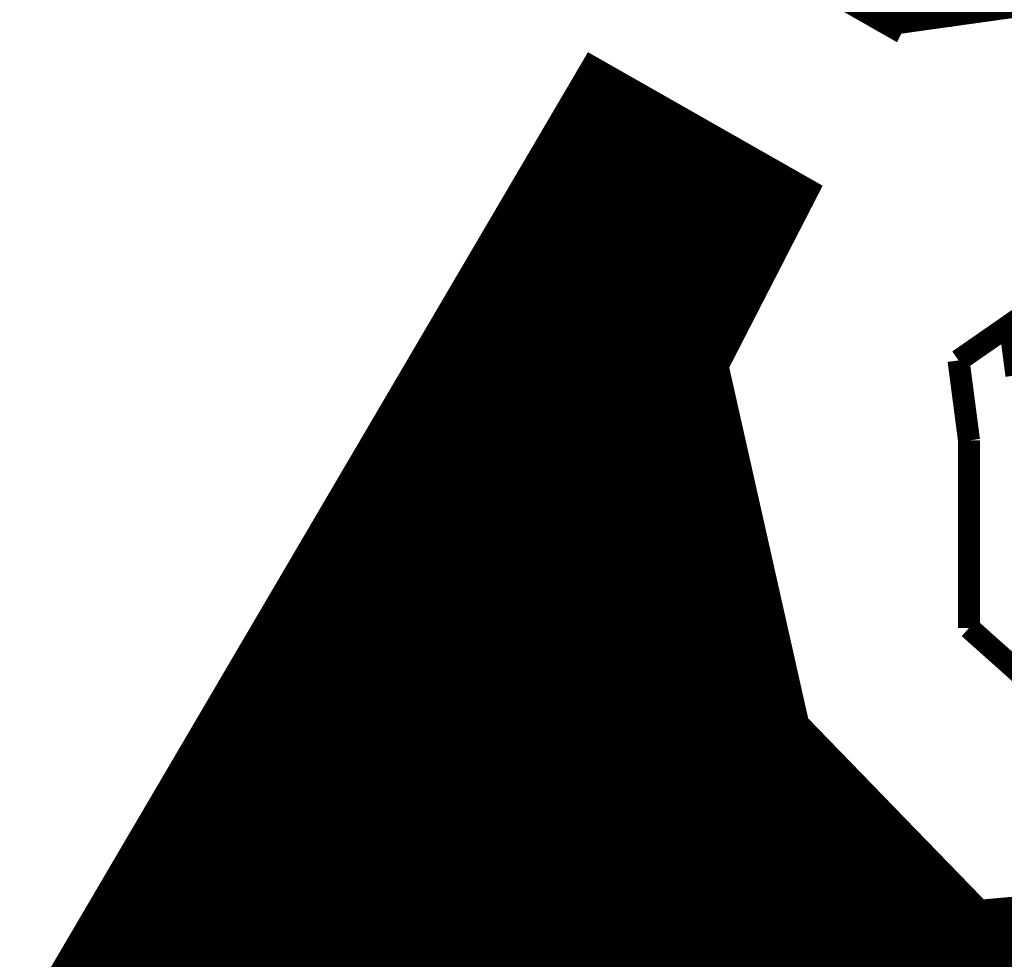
# Model space of a CAD drawing. Extents: x -14006 to 19506, y -9606 to 12409.
# Tile 14 of 20: x 13665 to 14165, y 7316 to 7793. Entities that reach past the tile are written whole.
import ezdxf

# ---------------------------------------------------------------- set-up
doc = ezdxf.new("R2010")
doc.units = 0
doc.header["$MEASUREMENT"] = 0
doc.layers.add('1', color=2, linetype='CONTINUOUS')

msp = doc.modelspace()

# ---------------------------------------------------------------- linework, layer by layer
at = {"layer": '1', "const_width": 11.2}
for points in [[(14304.44, 8365.36), (14002.32, 7849.32), (14108.16, 7789.12), (14109, 7790.8), (14282.88, 7815.16), (14548.88, 7948.16)], [(13955.56, 7768.68), (14065.32, 7706.24), (14019.4, 7616.92), (14060.28, 7435.2), (14152.4, 7340.28), (14212.32, 7345.6), (14207.84, 7376.4), (14236.4, 7378.92), (14231.36, 7413.64), (14260.76, 7416.16), (14247.04, 7508.56), (14195.52, 7554.48), (14195.52, 7632.04), (14365.48, 7535.44), (14329.08, 7475.8), (14280.08, 7402.72), (14280.08, 7340.28), (14329.08, 7321.24), (14391.52, 7380.88), (14449.2, 7487.84), (14862.2, 7252.64), (13652.6, 7252.64)]]:
    msp.add_lwpolyline(points, close=True, dxfattribs=at)
for points in [[(14092.76, 7797.8), (14158.84, 7797.8)], [(14094.72, 7796.68), (14151.84, 7796.68)], [(14096.4, 7795.84), (14144.84, 7795.84)], [(14098.08, 7794.72), (14138.12, 7794.72)], [(14099.76, 7793.88), (14131.12, 7793.88)], [(14101.44, 7792.76), (14124.12, 7792.76)], [(14103.12, 7791.92), (14117.12, 7791.92)], [(14104.8, 7790.8), (14110.12, 7790.8)], [(14106.76, 7789.96), (14108.72, 7789.96)], [(13954.16, 7766.44), (13959.76, 7766.44)], [(13954.72, 7767.28), (13958.08, 7767.28)], [(13955.28, 7768.4), (13956.4, 7768.4)], [(13951.36, 7761.4), (13968.44, 7761.4)], [(13951.92, 7762.52), (13966.48, 7762.52)], [(13952.48, 7763.36), (13964.8, 7763.36)], [(13953.04, 7764.48), (13963.12, 7764.48)], [(13953.6, 7765.32), (13961.44, 7765.32)], [(13948.56, 7756.64), (13976.84, 7756.64)], [(13949.12, 7757.48), (13975.16, 7757.48)], [(13949.68, 7758.6), (13973.48, 7758.6)], [(13950.24, 7759.44), (13971.8, 7759.44)], [(13950.8, 7760.56), (13970.12, 7760.56)], [(13945.2, 7750.76), (13987.2, 7750.76)], [(13945.76, 7751.6), (13985.52, 7751.6)], [(13946.32, 7752.72), (13983.84, 7752.72)], [(13946.88, 7753.56), (13982.16, 7753.56)], [(13947.44, 7754.68), (13980.48, 7754.68)], [(13948, 7755.52), (13978.52, 7755.52)], [(13942.12, 7745.72), (13995.88, 7745.72)], [(13942.68, 7746.84), (13994.2, 7746.84)], [(13943.24, 7747.68), (13992.52, 7747.68)], [(13943.8, 7748.8), (13990.56, 7748.8)], [(13944.36, 7749.64), (13988.88, 7749.64)], [(13939.32, 7740.96), (14004.56, 7740.96)], [(13939.88, 7741.8), (14002.6, 7741.8)], [(13940.44, 7742.92), (14000.92, 7742.92)], [(13941, 7743.76), (13999.24, 7743.76)], [(13941.56, 7744.88), (13997.56, 7744.88)], [(13936.52, 7735.92), (14012.96, 7735.92)], [(13937.08, 7737.04), (14011.28, 7737.04)], [(13937.64, 7737.88), (14009.6, 7737.88)], [(13938.2, 7739), (14007.92, 7739)], [(13938.76, 7739.84), (14006.24, 7739.84)], [(13933.44, 7731.16), (14021.64, 7731.16)], [(13934, 7732), (14019.96, 7732)], [(13934.84, 7733.12), (14018.28, 7733.12)], [(13935.4, 7733.96), (14016.6, 7733.96)], [(13935.96, 7735.08), (14014.64, 7735.08)], [(13930.64, 7726.12), (14030.32, 7726.12)], [(13931.2, 7727.24), (14028.64, 7727.24)], [(13931.76, 7728.08), (14026.68, 7728.08)], [(13932.32, 7729.2), (14025, 7729.2)], [(13932.88, 7730.04), (14023.32, 7730.04)], [(13927.84, 7721.36), (14038.72, 7721.36)], [(13928.4, 7722.2), (14037.04, 7722.2)], [(13928.96, 7723.32), (14035.36, 7723.32)], [(13929.52, 7724.16), (14033.68, 7724.16)], [(13930.08, 7725.28), (14032, 7725.28)], [(13925.04, 7716.32), (14047.4, 7716.32)], [(13925.6, 7717.44), (14045.72, 7717.44)], [(13926.16, 7718.28), (14044.04, 7718.28)], [(13926.72, 7719.4), (14042.36, 7719.4)], [(13927.28, 7720.24), (14040.68, 7720.24)], [(13921.96, 7711.56), (14056.08, 7711.56)], [(13922.52, 7712.4), (14054.4, 7712.4)], [(13923.08, 7713.52), (14052.72, 7713.52)], [(13923.64, 7714.36), (14050.76, 7714.36)], [(13924.48, 7715.48), (14049.08, 7715.48)], [(13918.6, 7705.68), (14065.04, 7705.68)], [(13919.16, 7706.52), (14064.76, 7706.52)], [(13919.72, 7707.64), (14062.8, 7707.64)], [(13920.28, 7708.48), (14061.12, 7708.48)], [(13920.84, 7709.6), (14059.44, 7709.6)], [(13921.4, 7710.44), (14057.76, 7710.44)], [(13915.8, 7700.64), (14062.52, 7700.64)], [(13916.36, 7701.76), (14063.08, 7701.76)], [(13916.92, 7702.6), (14063.64, 7702.6)], [(13917.48, 7703.72), (14064.2, 7703.72)], [(13918.04, 7704.56), (14064.76, 7704.56)], [(13912.72, 7695.88), (14060, 7695.88)], [(13913.28, 7696.72), (14060.56, 7696.72)], [(13914.12, 7697.84), (14061.12, 7697.84)], [(13914.68, 7698.68), (14061.68, 7698.68)], [(13915.24, 7699.8), (14062.24, 7699.8)], [(13909.92, 7690.84), (14057.48, 7690.84)], [(13910.48, 7691.96), (14058.04, 7691.96)], [(13911.04, 7692.8), (14058.6, 7692.8)], [(13911.6, 7693.92), (14059.16, 7693.92)], [(13912.16, 7694.76), (14059.44, 7694.76)], [(13907.12, 7686.08), (14054.96, 7686.08)], [(13907.68, 7686.92), (14055.52, 7686.92)], [(13908.24, 7688.04), (14056.08, 7688.04)], [(13908.8, 7688.88), (14056.64, 7688.88)], [(13909.36, 7690), (14056.92, 7690)], [(13904.32, 7681.04), (14052.44, 7681.04)], [(13904.88, 7682.16), (14053, 7682.16)], [(13905.44, 7683), (14053.56, 7683)], [(13906, 7684.12), (14054.12, 7684.12)], [(13906.56, 7684.96), (14054.4, 7684.96)], [(13901.24, 7676.28), (14049.92, 7676.28)], [(13901.8, 7677.12), (14050.48, 7677.12)], [(13902.36, 7678.24), (14051.04, 7678.24)], [(13903.2, 7679.08), (14051.6, 7679.08)], [(13903.76, 7680.2), (14051.88, 7680.2)], [(13898.44, 7671.24), (14047.4, 7671.24)], [(13899, 7672.36), (14047.96, 7672.36)], [(13899.56, 7673.2), (14048.52, 7673.2)], [(13900.12, 7674.32), (14049.08, 7674.32)], [(13900.68, 7675.16), (14049.36, 7675.16)], [(13895.64, 7666.48), (14044.88, 7666.48)], [(13896.2, 7667.32), (14045.44, 7667.32)], [(13896.76, 7668.44), (14046, 7668.44)], [(13897.32, 7669.28), (14046.56, 7669.28)], [(13897.88, 7670.4), (14046.84, 7670.4)], [(13892.84, 7661.44), (14042.36, 7661.44)], [(13893.4, 7662.56), (14042.92, 7662.56)], [(13893.96, 7663.4), (14043.48, 7663.4)], [(13894.52, 7664.52), (14043.76, 7664.52)], [(13895.08, 7665.36), (14044.32, 7665.36)], [(13889.76, 7656.68), (14039.84, 7656.68)], [(13890.32, 7657.52), (14040.4, 7657.52)], [(13890.88, 7658.64), (14040.96, 7658.64)], [(13891.44, 7659.48), (14041.24, 7659.48)], [(13892, 7660.6), (14041.8, 7660.6)], [(13886.4, 7650.8), (14036.76, 7650.8)], [(13886.96, 7651.64), (14037.32, 7651.64)], [(13887.52, 7652.76), (14037.88, 7652.76)], [(13888.08, 7653.6), (14038.44, 7653.6)], [(13888.64, 7654.72), (14038.72, 7654.72)], [(13889.2, 7655.56), (14039.28, 7655.56)], [(13883.6, 7645.76), (14034.24, 7645.76)], [(13884.16, 7646.88), (14034.8, 7646.88)], [(13884.72, 7647.72), (14035.36, 7647.72)], [(13885.28, 7648.84), (14035.92, 7648.84)], [(13885.84, 7649.68), (14036.2, 7649.68)], [(13880.52, 7641), (14031.72, 7641)], [(13881.08, 7641.84), (14032.28, 7641.84)], [(13881.64, 7642.96), (14032.84, 7642.96)], [(13882.48, 7643.8), (14033.4, 7643.8)], [(13883.04, 7644.92), (14033.68, 7644.92)], [(14141.76, 7619.72), (14175.64, 7643.24)], [(13877.72, 7635.96), (14029.2, 7635.96)], [(13878.28, 7637.08), (14029.76, 7637.08)], [(13878.84, 7637.92), (14030.32, 7637.92)], [(13879.4, 7639.04), (14030.88, 7639.04)], [(13879.96, 7639.88), (14031.16, 7639.88)], [(14171.16, 7612.16), (14167.8, 7637.92)], [(13874.92, 7631.2), (14026.68, 7631.2)], [(13875.48, 7632.04), (14027.24, 7632.04)], [(13876.04, 7633.16), (14027.8, 7633.16)], [(13876.6, 7634), (14028.08, 7634)], [(13877.16, 7635.12), (14028.64, 7635.12)], [(13872.12, 7626.16), (14024.16, 7626.16)], [(13872.68, 7627.28), (14024.72, 7627.28)], [(13873.24, 7628.12), (14025.28, 7628.12)], [(13873.8, 7629.24), (14025.56, 7629.24)], [(13874.36, 7630.08), (14026.12, 7630.08)], [(13869.04, 7621.4), (14021.64, 7621.4)], [(13869.6, 7622.24), (14022.2, 7622.24)], [(13870.16, 7623.36), (14022.76, 7623.36)], [(13870.72, 7624.2), (14023.04, 7624.2)], [(13871.28, 7625.32), (14023.6, 7625.32)], [(13866.24, 7616.36), (14019.68, 7616.36)], [(13866.8, 7617.48), (14019.68, 7617.48)], [(13867.36, 7618.32), (14020.24, 7618.32)], [(13867.92, 7619.44), (14020.52, 7619.44)], [(13868.48, 7620.28), (14021.08, 7620.28)], [(14147.08, 7579.12), (14141.76, 7619.72)], [(13863.44, 7611.6), (14020.52, 7611.6)], [(13864, 7612.44), (14020.52, 7612.44)], [(13864.56, 7613.56), (14020.24, 7613.56)], [(13865.12, 7614.4), (14019.96, 7614.4)], [(13865.68, 7615.52), (14019.68, 7615.52)], [(13859.8, 7605.72), (14021.92, 7605.72)], [(13860.36, 7606.56), (14021.64, 7606.56)], [(13860.92, 7607.68), (14021.64, 7607.68)], [(13861.76, 7608.52), (14021.36, 7608.52)], [(13862.32, 7609.64), (14021.08, 7609.64)], [(13862.88, 7610.48), (14020.8, 7610.48)], [(13857, 7600.68), (14023.04, 7600.68)], [(13857.56, 7601.8), (14022.76, 7601.8)], [(13858.12, 7602.64), (14022.76, 7602.64)], [(13858.68, 7603.76), (14022.48, 7603.76)], [(13859.24, 7604.6), (14022.2, 7604.6)], [(13854.2, 7595.92), (14024.16, 7595.92)], [(13854.76, 7596.76), (14023.88, 7596.76)], [(13855.32, 7597.88), (14023.6, 7597.88)], [(13855.88, 7598.72), (14023.6, 7598.72)], [(13856.44, 7599.84), (14023.32, 7599.84)], [(13851.4, 7590.88), (14025.28, 7590.88)], [(13851.96, 7592), (14025, 7592)], [(13852.52, 7592.84), (14024.72, 7592.84)], [(13853.08, 7593.96), (14024.72, 7593.96)], [(13853.64, 7594.8), (14024.44, 7594.8)], [(13848.32, 7586.12), (14026.4, 7586.12)], [(13848.88, 7586.96), (14026.12, 7586.96)], [(13849.44, 7588.08), (14025.84, 7588.08)], [(13850, 7588.92), (14025.84, 7588.92)], [(13850.56, 7590.04), (14025.56, 7590.04)], [(13845.52, 7581.08), (14027.52, 7581.08)], [(13846.08, 7582.2), (14027.24, 7582.2)], [(13846.64, 7583.04), (14026.96, 7583.04)], [(13847.2, 7584.16), (14026.68, 7584.16)], [(13847.76, 7585), (14026.68, 7585)], [(13842.72, 7576.32), (14028.64, 7576.32)], [(13843.28, 7577.16), (14028.36, 7577.16)], [(13843.84, 7578.28), (14028.08, 7578.28)], [(13844.4, 7579.12), (14027.8, 7579.12)], [(13844.96, 7580.24), (14027.8, 7580.24)], [(14147.08, 7483.92), (14147.08, 7579.12)], [(13839.64, 7571.28), (14029.76, 7571.28)], [(13840.48, 7572.4), (14029.48, 7572.4)], [(13841.04, 7573.24), (14029.2, 7573.24)], [(13841.6, 7574.36), (14028.92, 7574.36)], [(13842.16, 7575.2), (14028.92, 7575.2)], [(13836.84, 7566.52), (14030.88, 7566.52)], [(13837.4, 7567.36), (14030.6, 7567.36)], [(13837.96, 7568.48), (14030.32, 7568.48)], [(13838.52, 7569.32), (14030.04, 7569.32)], [(13839.08, 7570.44), (14029.76, 7570.44)], [(13833.48, 7560.64), (14032, 7560.64)], [(13834.04, 7561.48), (14031.72, 7561.48)], [(13834.6, 7562.6), (14031.72, 7562.6)], [(13835.16, 7563.44), (14031.44, 7563.44)], [(13835.72, 7564.56), (14031.16, 7564.56)], [(13836.28, 7565.4), (14030.88, 7565.4)], [(13831.24, 7556.72), (14032.84, 7556.72)], [(13831.8, 7557.56), (14032.84, 7557.56)], [(13832.36, 7558.68), (14032.56, 7558.68)], [(13832.92, 7559.52), (14032.28, 7559.52)], [(13827.6, 7550.84), (14034.24, 7550.84)], [(13828.16, 7551.68), (14033.96, 7551.68)], [(13828.72, 7552.8), (14033.96, 7552.8)], [(13829.28, 7553.64), (14033.68, 7553.64)], [(13830.12, 7554.76), (14033.4, 7554.76)], [(13830.68, 7555.6), (14033.12, 7555.6)], [(13824.8, 7545.8), (14035.36, 7545.8)], [(13825.36, 7546.92), (14035.08, 7546.92)], [(13825.92, 7547.76), (14034.8, 7547.76)], [(13826.48, 7548.88), (14034.8, 7548.88)], [(13827.04, 7549.72), (14034.52, 7549.72)], [(13822, 7541.04), (14036.48, 7541.04)], [(13822.56, 7541.88), (14036.2, 7541.88)], [(13823.12, 7543), (14035.92, 7543)], [(13823.68, 7543.84), (14035.92, 7543.84)], [(13824.24, 7544.96), (14035.64, 7544.96)], [(13818.92, 7536), (14037.6, 7536)], [(13819.76, 7537.12), (14037.32, 7537.12)], [(13820.32, 7537.96), (14037.04, 7537.96)], [(13820.88, 7539.08), (14037.04, 7539.08)], [(13821.44, 7539.92), (14036.76, 7539.92)], [(13816.12, 7531.24), (14038.72, 7531.24)], [(13816.68, 7532.08), (14038.44, 7532.08)], [(13817.24, 7533.2), (14038.16, 7533.2)], [(13817.8, 7534.04), (14037.88, 7534.04)], [(13818.36, 7535.16), (14037.88, 7535.16)], [(13813.32, 7526.2), (14039.84, 7526.2)], [(13813.88, 7527.32), (14039.56, 7527.32)], [(13814.44, 7528.16), (14039.28, 7528.16)], [(13815, 7529.28), (14039, 7529.28)], [(13815.56, 7530.12), (14039, 7530.12)], [(13810.52, 7521.44), (14040.96, 7521.44)], [(13811.08, 7522.28), (14040.68, 7522.28)], [(13811.64, 7523.4), (14040.4, 7523.4)], [(13812.2, 7524.24), (14040.12, 7524.24)], [(13812.76, 7525.36), (14040.12, 7525.36)], [(13807.44, 7516.4), (14042.08, 7516.4)], [(13808, 7517.52), (14041.8, 7517.52)], [(13808.56, 7518.36), (14041.52, 7518.36)], [(13809.4, 7519.48), (14041.24, 7519.48)], [(13809.96, 7520.32), (14040.96, 7520.32)], [(13804.64, 7511.64), (14042.92, 7511.64)], [(13805.2, 7512.48), (14042.92, 7512.48)], [(13805.76, 7513.6), (14042.64, 7513.6)], [(13806.32, 7514.44), (14042.36, 7514.44)], [(13806.88, 7515.56), (14042.08, 7515.56)], [(13801.28, 7505.76), (14044.32, 7505.76)], [(13801.84, 7506.6), (14044.04, 7506.6)], [(13802.4, 7507.72), (14044.04, 7507.72)], [(13802.96, 7508.56), (14043.76, 7508.56)], [(13803.52, 7509.68), (14043.48, 7509.68)], [(13804.08, 7510.52), (14043.2, 7510.52)], [(13798.48, 7500.72), (14045.44, 7500.72)], [(13799.04, 7501.84), (14045.16, 7501.84)], [(13799.6, 7502.68), (14045.16, 7502.68)], [(13800.16, 7503.8), (14044.88, 7503.8)], [(13800.72, 7504.64), (14044.6, 7504.64)], [(13795.4, 7495.96), (14046.56, 7495.96)], [(13795.96, 7496.8), (14046.28, 7496.8)], [(13796.52, 7497.92), (14046, 7497.92)], [(13797.08, 7498.76), (14046, 7498.76)], [(13797.64, 7499.88), (14045.72, 7499.88)], [(13792.6, 7490.92), (14047.68, 7490.92)], [(13793.16, 7492.04), (14047.4, 7492.04)], [(13793.72, 7492.88), (14047.12, 7492.88)], [(13794.28, 7494), (14047.12, 7494)], [(13794.84, 7494.84), (14046.84, 7494.84)], [(13789.8, 7486.16), (14048.8, 7486.16)], [(13790.36, 7487), (14048.52, 7487)], [(13790.92, 7488.12), (14048.24, 7488.12)], [(13791.48, 7488.96), (14048.24, 7488.96)], [(13792.04, 7490.08), (14047.96, 7490.08)], [(13786.72, 7481.12), (14049.92, 7481.12)], [(13787.28, 7482.24), (14049.64, 7482.24)], [(13788.12, 7483.08), (14049.36, 7483.08)], [(13788.68, 7484.2), (14049.08, 7484.2)], [(13789.24, 7485.04), (14049.08, 7485.04)], [(14198.6, 7438), (14147.08, 7483.92)], [(13783.92, 7476.36), (14051.04, 7476.36)], [(13784.48, 7477.2), (14050.76, 7477.2)], [(13785.04, 7478.32), (14050.48, 7478.32)], [(13785.6, 7479.16), (14050.2, 7479.16)], [(13786.16, 7480.28), (14050.2, 7480.28)], [(13781.12, 7471.32), (14052.16, 7471.32)], [(13781.68, 7472.44), (14051.88, 7472.44)], [(13782.24, 7473.28), (14051.6, 7473.28)], [(13782.8, 7474.4), (14051.32, 7474.4)], [(13783.36, 7475.24), (14051.04, 7475.24)], [(13778.32, 7466.56), (14053.28, 7466.56)], [(13778.88, 7467.4), (14053, 7467.4)], [(13779.44, 7468.52), (14052.72, 7468.52)], [(13780, 7469.36), (14052.44, 7469.36)], [(13780.56, 7470.48), (14052.16, 7470.48)], [(13774.68, 7460.68), (14054.4, 7460.68)], [(13775.24, 7461.52), (14054.12, 7461.52)], [(13775.8, 7462.64), (14054.12, 7462.64)], [(13776.36, 7463.48), (14053.84, 7463.48)], [(13776.92, 7464.6), (14053.56, 7464.6)], [(13777.76, 7465.44), (14053.28, 7465.44)], [(13771.88, 7455.64), (14055.52, 7455.64)], [(13772.44, 7456.76), (14055.24, 7456.76)], [(13773, 7457.6), (14055.24, 7457.6)], [(13773.56, 7458.72), (14054.96, 7458.72)], [(13774.12, 7459.56), (14054.68, 7459.56)], [(13769.08, 7450.88), (14056.64, 7450.88)], [(13769.64, 7451.72), (14056.36, 7451.72)], [(13770.2, 7452.84), (14056.36, 7452.84)], [(13770.76, 7453.68), (14056.08, 7453.68)], [(13771.32, 7454.8), (14055.8, 7454.8)], [(13766, 7445.84), (14057.76, 7445.84)], [(13766.56, 7446.96), (14057.48, 7446.96)], [(13767.4, 7447.8), (14057.2, 7447.8)], [(13767.96, 7448.92), (14057.2, 7448.92)], [(13768.52, 7449.76), (14056.92, 7449.76)], [(13763.2, 7441.08), (14058.88, 7441.08)], [(13763.76, 7441.92), (14058.6, 7441.92)], [(13764.32, 7443.04), (14058.32, 7443.04)], [(13764.88, 7443.88), (14058.32, 7443.88)], [(13765.44, 7445), (14058.04, 7445)], [(13760.4, 7436.04), (14060, 7436.04)], [(13760.96, 7437.16), (14059.72, 7437.16)], [(13761.52, 7438), (14059.44, 7438)], [(13762.08, 7439.12), (14059.44, 7439.12)], [(13762.64, 7439.96), (14059.16, 7439.96)], [(13757.6, 7431.28), (14063.92, 7431.28)], [(13758.16, 7432.12), (14063.08, 7432.12)], [(13758.72, 7433.24), (14062.24, 7433.24)], [(13759.28, 7434.08), (14061.12, 7434.08)], [(13759.84, 7435.2), (14060.28, 7435.2)], [(13754.52, 7426.24), (14068.68, 7426.24)], [(13755.08, 7427.36), (14067.84, 7427.36)], [(13755.64, 7428.2), (14067, 7428.2)], [(13756.48, 7429.32), (14065.88, 7429.32)], [(13757.04, 7430.16), (14065.04, 7430.16)], [(13751.72, 7421.48), (14073.44, 7421.48)], [(13752.28, 7422.32), (14072.6, 7422.32)], [(13752.84, 7423.44), (14071.76, 7423.44)], [(13753.4, 7424.28), (14070.64, 7424.28)], [(13753.96, 7425.4), (14069.8, 7425.4)], [(13748.36, 7415.6), (14079.32, 7415.6)], [(13748.92, 7416.44), (14078.2, 7416.44)], [(13749.48, 7417.56), (14077.36, 7417.56)], [(13750.04, 7418.4), (14076.52, 7418.4)], [(13750.6, 7419.52), (14075.4, 7419.52)], [(13751.16, 7420.36), (14074.56, 7420.36)], [(13746.12, 7411.68), (14083.24, 7411.68)], [(13746.68, 7412.52), (14082.12, 7412.52)], [(13747.24, 7413.64), (14081.28, 7413.64)], [(13747.8, 7414.48), (14080.16, 7414.48)], [(13742.48, 7405.8), (14088.84, 7405.8)], [(13743.04, 7406.64), (14088, 7406.64)], [(13743.6, 7407.76), (14086.88, 7407.76)], [(13744.16, 7408.6), (14086.04, 7408.6)], [(13744.72, 7409.72), (14084.92, 7409.72)], [(13745.28, 7410.56), (14084.08, 7410.56)], [(13739.68, 7400.76), (14093.6, 7400.76)], [(13740.24, 7401.88), (14092.76, 7401.88)], [(13740.8, 7402.72), (14091.64, 7402.72)], [(13741.36, 7403.84), (14090.8, 7403.84)], [(13741.92, 7404.68), (14089.68, 7404.68)], [(13736.88, 7396), (14098.36, 7396)], [(13737.44, 7396.84), (14097.52, 7396.84)], [(13738, 7397.96), (14096.4, 7397.96)], [(13738.56, 7398.8), (14095.56, 7398.8)], [(13739.12, 7399.92), (14094.44, 7399.92)], [(13733.8, 7390.96), (14103.12, 7390.96)], [(13734.36, 7392.08), (14102.28, 7392.08)], [(13734.92, 7392.92), (14101.16, 7392.92)], [(13735.76, 7394.04), (14100.32, 7394.04)], [(13736.32, 7394.88), (14099.2, 7394.88)], [(13731, 7386.2), (14107.88, 7386.2)], [(13731.56, 7387.04), (14107.04, 7387.04)], [(13732.12, 7388.16), (14105.92, 7388.16)], [(13732.68, 7389), (14105.08, 7389)], [(13733.24, 7390.12), (14103.96, 7390.12)], [(13728.2, 7381.16), (14112.64, 7381.16)], [(13728.76, 7382.28), (14111.8, 7382.28)], [(13729.32, 7383.12), (14110.68, 7383.12)], [(13729.88, 7384.24), (14109.84, 7384.24)], [(13730.44, 7385.08), (14108.72, 7385.08)], [(13725.4, 7376.4), (14117.4, 7376.4)], [(13725.96, 7377.24), (14116.56, 7377.24)], [(13726.52, 7378.36), (14115.44, 7378.36)], [(13727.08, 7379.2), (14114.6, 7379.2)], [(13727.64, 7380.32), (14113.48, 7380.32)], [(13722.32, 7371.36), (14122.16, 7371.36)], [(13722.88, 7372.48), (14121.32, 7372.48)], [(13723.44, 7373.32), (14120.2, 7373.32)], [(13724, 7374.44), (14119.36, 7374.44)], [(13724.56, 7375.28), (14118.24, 7375.28)], [(13719.52, 7366.6), (14126.92, 7366.6)], [(13720.08, 7367.44), (14126.08, 7367.44)], [(13720.64, 7368.56), (14124.96, 7368.56)], [(13721.2, 7369.4), (14124.12, 7369.4)], [(13721.76, 7370.52), (14123, 7370.52)], [(13716.16, 7360.72), (14132.52, 7360.72)], [(13716.72, 7361.56), (14131.68, 7361.56)], [(13717.28, 7362.68), (14130.84, 7362.68)], [(13717.84, 7363.52), (14129.72, 7363.52)], [(13718.4, 7364.64), (14128.88, 7364.64)], [(13718.96, 7365.48), (14127.76, 7365.48)], [(13713.08, 7355.68), (14137.28, 7355.68)], [(13713.64, 7356.8), (14136.44, 7356.8)], [(13714.2, 7357.64), (14135.6, 7357.64)], [(13715.04, 7358.76), (14134.48, 7358.76)], [(13715.6, 7359.6), (14133.64, 7359.6)], [(13710.28, 7350.92), (14142.04, 7350.92)], [(13710.84, 7351.76), (14141.2, 7351.76)], [(13711.4, 7352.88), (14140.36, 7352.88)], [(13711.96, 7353.72), (14139.24, 7353.72)], [(13712.52, 7354.84), (14138.4, 7354.84)], [(13707.48, 7345.88), (14146.8, 7345.88)], [(13708.04, 7347), (14145.96, 7347)], [(13708.6, 7347.84), (14145.12, 7347.84)], [(13709.16, 7348.96), (14144, 7348.96)], [(13709.72, 7349.8), (14143.16, 7349.8)], [(13704.68, 7341.12), (14151.84, 7341.12)], [(13705.24, 7341.96), (14150.72, 7341.96)], [(13705.8, 7343.08), (14149.88, 7343.08)], [(13706.36, 7343.92), (14148.76, 7343.92)], [(13706.92, 7345.04), (14147.92, 7345.04)], [(14161.64, 7341.12), (14280.08, 7341.12)], [(13701.6, 7336.08), (14290.72, 7336.08)], [(13702.16, 7337.2), (14288.2, 7337.2)], [(13702.72, 7338.04), (14285.68, 7338.04)], [(13703.28, 7339.16), (14283.16, 7339.16)], [(13703.84, 7340), (14280.64, 7340)], [(13698.8, 7331.32), (14303.32, 7331.32)], [(13699.36, 7332.16), (14300.8, 7332.16)], [(13699.92, 7333.28), (14298.28, 7333.28)], [(13700.48, 7334.12), (14295.76, 7334.12)], [(13701.04, 7335.24), (14293.24, 7335.24)], [(13696, 7326.28), (14315.92, 7326.28)], [(13696.56, 7327.4), (14313.4, 7327.4)], [(13697.12, 7328.24), (14310.88, 7328.24)], [(13697.68, 7329.36), (14308.36, 7329.36)], [(13698.24, 7330.2), (14305.84, 7330.2)], [(13692.92, 7321.52), (14328.52, 7321.52)], [(13693.76, 7322.36), (14326, 7322.36)], [(13694.32, 7323.48), (14323.48, 7323.48)], [(13694.88, 7324.32), (14320.96, 7324.32)], [(13695.44, 7325.44), (14318.44, 7325.44)], [(13689.56, 7315.64), (14751.88, 7315.64)], [(13690.12, 7316.48), (14750.2, 7316.48)], [(13690.68, 7317.6), (14748.24, 7317.6)], [(13691.24, 7318.44), (14746.56, 7318.44)], [(13691.8, 7319.56), (14744.88, 7319.56)], [(13692.36, 7320.4), (14743.2, 7320.4)], [(13686.76, 7310.6), (14760.28, 7310.6)], [(13687.32, 7311.72), (14758.6, 7311.72)], [(13687.88, 7312.56), (14756.92, 7312.56)], [(13688.44, 7313.68), (14755.24, 7313.68)], [(13689, 7314.52), (14753.56, 7314.52)]]:
    msp.add_lwpolyline(points, dxfattribs=at)

doc.saveas('drawing.dxf')
